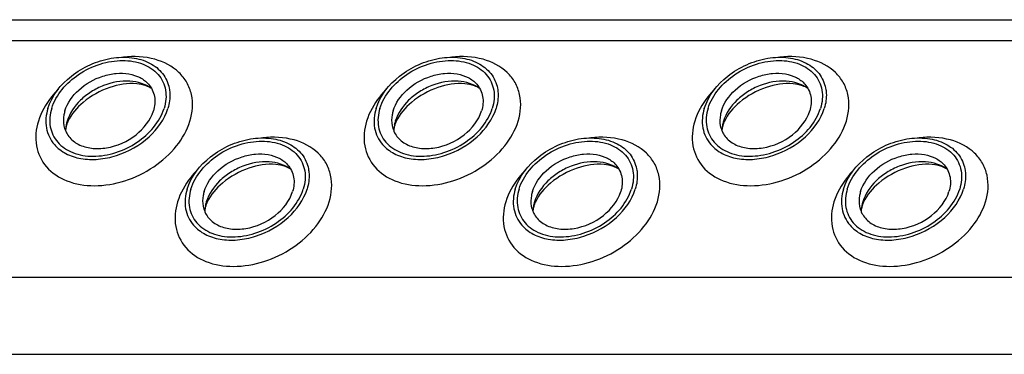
# Model space of a CAD drawing. Header units: millimetres. Extents: x 0 to 2100, y 0 to 2970.
# Tile 19 of 28: x 1627 to 1663, y 980 to 992. Entities that reach past the tile are written whole.
import ezdxf

# ---------------------------------------------------------------- set-up
doc = ezdxf.new("R2010")
doc.units = ezdxf.units.MM
doc.header["$LTSCALE"] = 193.6
doc.layers.get('0').update_dxf_attribs({"linetype": 'CONTINUOUS'})

msp = doc.modelspace()

# ---------------------------------------------------------------- linework, layer by layer
at = {"color": 7, "linetype": 'CONTINUOUS'}
msp.add_line((1474.412, 992.411), (1702.002, 992.411), dxfattribs=at)
at = {"color": 9, "linetype": 'CONTINUOUS'}
for p, q in [((1474.783, 991.655), (1702.373, 991.655)), ((1479.012, 983.038), (1706.602, 983.038)), ((1480.391, 980.228), (1707.981, 980.228))]:
    msp.add_line(p, q, dxfattribs=at)
at = {"color": 7, "linetype": 'CONTINUOUS'}
for centre, radius, start, end in [((1629.965, 988.329), 1.294, 168.5133, 169.2517), ((1630.031, 988.314), 1.361, 162.7878, 168.4706), ((1641.93, 988.329), 1.294, 168.5133, 169.2517), ((1641.996, 988.314), 1.361, 162.7878, 168.4706), ((1653.895, 988.329), 1.294, 168.5133, 169.2517), ((1653.961, 988.314), 1.361, 162.7878, 168.4706), ((1635.105, 985.377), 1.361, 162.7878, 168.4706), ((1647.07, 985.377), 1.361, 162.7878, 168.4706), ((1659.035, 985.377), 1.361, 162.7878, 168.4706), ((1635.04, 985.391), 1.294, 168.5133, 169.2517), ((1647.005, 985.391), 1.294, 168.5133, 169.2517), ((1658.97, 985.391), 1.294, 168.5133, 169.2517)]:
    msp.add_arc(centre, radius, start, end, dxfattribs=at)
for points, knots in [([(1628.029, 989.183), (1628.172, 989.647), (1628.68, 990.28), (1629.558, 990.802), (1630.318, 991.037), (1631.069, 991.066), (1631.737, 990.882), (1632.244, 990.486), (1632.416, 990.107), (1632.453, 989.917)], [0, 0, 0, 0, 0.256023, 0.397887, 0.538537, 0.670709, 0.789982, 0.897281, 1, 1, 1, 1]), ([(1639.994, 989.183), (1640.137, 989.647), (1640.645, 990.28), (1641.523, 990.802), (1642.283, 991.037), (1643.034, 991.066), (1643.702, 990.882), (1644.209, 990.486), (1644.381, 990.107), (1644.418, 989.917)], [0, 0, 0, 0, 0.256023, 0.397887, 0.538537, 0.670709, 0.789982, 0.897281, 1, 1, 1, 1]), ([(1651.959, 989.183), (1652.102, 989.647), (1652.61, 990.28), (1653.488, 990.802), (1654.248, 991.037), (1654.999, 991.066), (1655.667, 990.882), (1656.174, 990.486), (1656.346, 990.107), (1656.383, 989.917)], [0, 0, 0, 0, 0.256023, 0.397887, 0.538537, 0.670709, 0.789982, 0.897281, 1, 1, 1, 1]), ([(1628.167, 989.183), (1628.322, 989.685), (1628.917, 990.354), (1629.783, 990.768), (1630.338, 990.903), (1630.869, 990.948), (1631.486, 990.853), (1632.083, 990.467), (1632.379, 989.846), (1632.332, 989.396), (1632.266, 989.183)], [0, 0, 0, 0, 0.262644, 0.40739, 0.478548, 0.547163, 0.673046, 0.784041, 0.88848, 1, 1, 1, 1]), ([(1640.132, 989.183), (1640.287, 989.685), (1640.882, 990.354), (1641.748, 990.768), (1642.303, 990.903), (1642.834, 990.948), (1643.451, 990.853), (1644.048, 990.467), (1644.344, 989.846), (1644.296, 989.396), (1644.231, 989.183)], [0, 0, 0, 0, 0.262644, 0.40739, 0.478548, 0.547163, 0.673046, 0.784041, 0.88848, 1, 1, 1, 1]), ([(1652.097, 989.183), (1652.252, 989.685), (1652.847, 990.354), (1653.712, 990.768), (1654.268, 990.903), (1654.799, 990.948), (1655.416, 990.853), (1656.013, 990.467), (1656.309, 989.846), (1656.261, 989.396), (1656.196, 989.183)], [0, 0, 0, 0, 0.262644, 0.40739, 0.478548, 0.547163, 0.673046, 0.784041, 0.88848, 1, 1, 1, 1]), ([(1628.65, 989.09), (1628.74, 989.381), (1629.135, 989.928), (1629.857, 990.336), (1630.506, 990.472), (1630.974, 990.459), (1631.387, 990.33), (1631.61, 990.163), (1631.696, 990.066)], [0, 0, 0, 0, 0.246509, 0.519762, 0.654244, 0.780195, 0.89511, 1, 1, 1, 1]), ([(1640.615, 989.09), (1640.705, 989.381), (1641.1, 989.928), (1641.822, 990.336), (1642.471, 990.472), (1642.939, 990.459), (1643.352, 990.33), (1643.575, 990.163), (1643.661, 990.066)], [0, 0, 0, 0, 0.246509, 0.519762, 0.654244, 0.780195, 0.89511, 1, 1, 1, 1]), ([(1652.58, 989.09), (1652.67, 989.381), (1653.065, 989.928), (1653.787, 990.336), (1654.436, 990.472), (1654.904, 990.459), (1655.317, 990.33), (1655.54, 990.163), (1655.625, 990.066)], [0, 0, 0, 0, 0.246509, 0.519762, 0.654244, 0.780195, 0.89511, 1, 1, 1, 1]), ([(1631.808, 989.904), (1631.586, 990.07), (1630.97, 990.248), (1630.193, 990.098), (1629.601, 989.801), (1629.099, 989.409), (1628.819, 989.004), (1628.731, 988.717)], [0, 0, 0, 0, 0.224625, 0.486047, 0.622957, 0.757186, 1, 1, 1, 1]), ([(1631.808, 989.904), (1631.749, 989.948), (1631.573, 990.031), (1631.056, 990.127), (1630.224, 989.986), (1629.339, 989.497), (1628.883, 988.975), (1628.76, 988.703)], [0, 0, 0, 0, 0.06197, 0.161076, 0.439025, 0.749133, 1, 1, 1, 1]), ([(1631.696, 990.066), (1631.805, 989.942), (1631.964, 989.615), (1631.926, 989.259), (1631.874, 989.09)], [0, 0, 0, 0, 0.48372, 1, 1, 1, 1]), ([(1643.773, 989.904), (1643.551, 990.07), (1642.935, 990.248), (1642.158, 990.098), (1641.566, 989.801), (1641.063, 989.409), (1640.784, 989.004), (1640.695, 988.717)], [0, 0, 0, 0, 0.224625, 0.486047, 0.622957, 0.757186, 1, 1, 1, 1]), ([(1643.773, 989.904), (1643.714, 989.948), (1643.538, 990.031), (1643.021, 990.127), (1642.189, 989.986), (1641.304, 989.497), (1640.848, 988.975), (1640.725, 988.703)], [0, 0, 0, 0, 0.06197, 0.161076, 0.439025, 0.749133, 1, 1, 1, 1]), ([(1643.661, 990.066), (1643.77, 989.942), (1643.928, 989.615), (1643.891, 989.259), (1643.839, 989.09)], [0, 0, 0, 0, 0.48372, 1, 1, 1, 1]), ([(1655.738, 989.904), (1655.516, 990.07), (1654.9, 990.248), (1654.123, 990.098), (1653.531, 989.801), (1653.028, 989.409), (1652.749, 989.004), (1652.66, 988.717)], [0, 0, 0, 0, 0.224625, 0.486047, 0.622957, 0.757186, 1, 1, 1, 1]), ([(1655.738, 989.904), (1655.679, 989.948), (1655.503, 990.031), (1654.986, 990.127), (1654.154, 989.986), (1653.269, 989.497), (1652.812, 988.975), (1652.69, 988.703)], [0, 0, 0, 0, 0.06197, 0.161076, 0.439025, 0.749133, 1, 1, 1, 1]), ([(1655.625, 990.066), (1655.735, 989.942), (1655.893, 989.615), (1655.856, 989.259), (1655.804, 989.09)], [0, 0, 0, 0, 0.48372, 1, 1, 1, 1]), ([(1632.453, 989.917), (1632.465, 989.858), (1632.495, 989.613), (1632.459, 989.362), (1632.404, 989.183)], [0, 0, 0, 0, 0.240827, 1, 1, 1, 1]), ([(1644.418, 989.917), (1644.43, 989.858), (1644.46, 989.613), (1644.424, 989.362), (1644.369, 989.183)], [0, 0, 0, 0, 0.240827, 1, 1, 1, 1]), ([(1656.383, 989.917), (1656.395, 989.858), (1656.425, 989.613), (1656.389, 989.362), (1656.334, 989.183)], [0, 0, 0, 0, 0.240827, 1, 1, 1, 1]), ([(1628.029, 989.183), (1627.958, 988.955), (1627.907, 988.473), (1628.12, 988.031), (1628.268, 987.863)], [0, 0, 0, 0, 0.516327, 1, 1, 1, 1]), ([(1628.167, 989.183), (1628.101, 988.97), (1628.054, 988.521), (1628.35, 987.9), (1628.946, 987.514), (1629.564, 987.419), (1630.094, 987.464), (1630.65, 987.599), (1631.516, 988.013), (1632.111, 988.682), (1632.266, 989.183)], [0, 0, 0, 0, 0.11152, 0.215959, 0.326954, 0.452837, 0.521452, 0.59261, 0.737356, 1, 1, 1, 1]), ([(1628.268, 987.863), (1628.383, 987.73), (1628.685, 987.503), (1629.246, 987.327), (1629.881, 987.308), (1630.763, 987.492), (1631.744, 988.045), (1632.282, 988.789), (1632.404, 989.183)], [0, 0, 0, 0, 0.104844, 0.2197, 0.345614, 0.480094, 0.753415, 1, 1, 1, 1]), ([(1628.65, 989.09), (1628.636, 989.045), (1628.592, 988.87), (1628.588, 988.684), (1628.613, 988.553)], [0, 0, 0, 0, 0.262254, 1, 1, 1, 1]), ([(1628.613, 988.553), (1628.64, 988.412), (1628.766, 988.133), (1629.139, 987.84), (1629.631, 987.703), (1630.382, 987.733), (1631.268, 988.124), (1631.768, 988.749), (1631.874, 989.09)], [0, 0, 0, 0, 0.102966, 0.210459, 0.329939, 0.462371, 0.743357, 1, 1, 1, 1]), ([(1639.994, 989.183), (1639.923, 988.955), (1639.872, 988.473), (1640.085, 988.031), (1640.233, 987.863)], [0, 0, 0, 0, 0.516327, 1, 1, 1, 1]), ([(1640.132, 989.183), (1640.066, 988.97), (1640.019, 988.521), (1640.315, 987.9), (1640.911, 987.514), (1641.529, 987.419), (1642.059, 987.464), (1642.615, 987.599), (1643.481, 988.013), (1644.076, 988.682), (1644.231, 989.183)], [0, 0, 0, 0, 0.11152, 0.215959, 0.326954, 0.452837, 0.521452, 0.59261, 0.737356, 1, 1, 1, 1]), ([(1640.233, 987.863), (1640.348, 987.73), (1640.65, 987.503), (1641.211, 987.327), (1641.846, 987.308), (1642.728, 987.492), (1643.709, 988.045), (1644.247, 988.789), (1644.369, 989.183)], [0, 0, 0, 0, 0.104844, 0.2197, 0.345614, 0.480094, 0.753415, 1, 1, 1, 1]), ([(1640.615, 989.09), (1640.601, 989.045), (1640.557, 988.87), (1640.553, 988.684), (1640.578, 988.553)], [0, 0, 0, 0, 0.262254, 1, 1, 1, 1]), ([(1640.578, 988.553), (1640.605, 988.412), (1640.731, 988.133), (1641.104, 987.84), (1641.596, 987.703), (1642.347, 987.733), (1643.233, 988.124), (1643.733, 988.749), (1643.839, 989.09)], [0, 0, 0, 0, 0.102966, 0.210459, 0.329939, 0.462371, 0.743357, 1, 1, 1, 1]), ([(1651.959, 989.183), (1651.888, 988.955), (1651.837, 988.473), (1652.05, 988.031), (1652.198, 987.863)], [0, 0, 0, 0, 0.516327, 1, 1, 1, 1]), ([(1652.097, 989.183), (1652.031, 988.97), (1651.983, 988.521), (1652.28, 987.9), (1652.876, 987.514), (1653.494, 987.419), (1654.024, 987.464), (1654.58, 987.599), (1655.446, 988.013), (1656.041, 988.682), (1656.196, 989.183)], [0, 0, 0, 0, 0.11152, 0.215959, 0.326954, 0.452837, 0.521452, 0.59261, 0.737356, 1, 1, 1, 1]), ([(1652.198, 987.863), (1652.313, 987.73), (1652.615, 987.503), (1653.176, 987.327), (1653.811, 987.308), (1654.693, 987.492), (1655.674, 988.045), (1656.212, 988.789), (1656.334, 989.183)], [0, 0, 0, 0, 0.104844, 0.2197, 0.345614, 0.480094, 0.753415, 1, 1, 1, 1]), ([(1652.58, 989.09), (1652.566, 989.045), (1652.522, 988.87), (1652.518, 988.684), (1652.543, 988.553)], [0, 0, 0, 0, 0.262254, 1, 1, 1, 1]), ([(1652.543, 988.553), (1652.57, 988.412), (1652.695, 988.133), (1653.069, 987.84), (1653.561, 987.703), (1654.312, 987.733), (1655.198, 988.124), (1655.698, 988.749), (1655.804, 989.09)], [0, 0, 0, 0, 0.102966, 0.210459, 0.329939, 0.462371, 0.743357, 1, 1, 1, 1]), ([(1628.708, 988.568), (1628.702, 988.548), (1628.684, 988.482), (1628.673, 988.413), (1628.672, 988.365)], [0, 0, 0, 0, 0.304395, 1, 1, 1, 1]), ([(1628.76, 988.703), (1628.755, 988.691), (1628.735, 988.647), (1628.719, 988.602), (1628.708, 988.568)], [0, 0, 0, 0, 0.268631, 1, 1, 1, 1]), ([(1640.673, 988.568), (1640.667, 988.548), (1640.649, 988.482), (1640.638, 988.413), (1640.637, 988.365)], [0, 0, 0, 0, 0.304395, 1, 1, 1, 1]), ([(1640.725, 988.703), (1640.719, 988.691), (1640.7, 988.647), (1640.684, 988.602), (1640.673, 988.568)], [0, 0, 0, 0, 0.268631, 1, 1, 1, 1]), ([(1652.638, 988.568), (1652.632, 988.548), (1652.614, 988.482), (1652.603, 988.413), (1652.602, 988.365)], [0, 0, 0, 0, 0.304395, 1, 1, 1, 1]), ([(1652.69, 988.703), (1652.684, 988.691), (1652.665, 988.647), (1652.649, 988.602), (1652.638, 988.568)], [0, 0, 0, 0, 0.268631, 1, 1, 1, 1]), ([(1633.104, 986.246), (1633.247, 986.709), (1633.755, 987.342), (1634.633, 987.865), (1635.393, 988.099), (1636.144, 988.128), (1636.812, 987.944), (1637.319, 987.549), (1637.491, 987.17), (1637.528, 986.979)], [0, 0, 0, 0, 0.256023, 0.397887, 0.538537, 0.670709, 0.789982, 0.897281, 1, 1, 1, 1]), ([(1633.242, 986.246), (1633.397, 986.748), (1633.992, 987.416), (1634.857, 987.831), (1635.413, 987.965), (1635.943, 988.01), (1636.561, 987.916), (1637.158, 987.53), (1637.454, 986.909), (1637.406, 986.459), (1637.34, 986.246)], [0, 0, 0, 0, 0.262644, 0.40739, 0.478548, 0.547163, 0.673046, 0.784041, 0.88848, 1, 1, 1, 1]), ([(1645.068, 986.246), (1645.212, 986.709), (1645.72, 987.342), (1646.598, 987.865), (1647.357, 988.099), (1648.109, 988.128), (1648.777, 987.944), (1649.284, 987.549), (1649.456, 987.17), (1649.493, 986.979)], [0, 0, 0, 0, 0.256023, 0.397887, 0.538537, 0.670709, 0.789982, 0.897281, 1, 1, 1, 1]), ([(1645.207, 986.246), (1645.362, 986.748), (1645.956, 987.416), (1646.822, 987.831), (1647.378, 987.965), (1647.908, 988.01), (1648.526, 987.916), (1649.123, 987.53), (1649.419, 986.909), (1649.371, 986.459), (1649.305, 986.246)], [0, 0, 0, 0, 0.262644, 0.40739, 0.478548, 0.547163, 0.673046, 0.784041, 0.88848, 1, 1, 1, 1]), ([(1657.033, 986.246), (1657.176, 986.709), (1657.685, 987.342), (1658.563, 987.865), (1659.322, 988.099), (1660.073, 988.128), (1660.742, 987.944), (1661.249, 987.549), (1661.421, 987.17), (1661.458, 986.979)], [0, 0, 0, 0, 0.256023, 0.397887, 0.538537, 0.670709, 0.789982, 0.897281, 1, 1, 1, 1]), ([(1657.172, 986.246), (1657.327, 986.748), (1657.921, 987.416), (1658.787, 987.831), (1659.343, 987.965), (1659.873, 988.01), (1660.491, 987.916), (1661.088, 987.53), (1661.384, 986.909), (1661.336, 986.459), (1661.27, 986.246)], [0, 0, 0, 0, 0.262644, 0.40739, 0.478548, 0.547163, 0.673046, 0.784041, 0.88848, 1, 1, 1, 1]), ([(1633.725, 986.153), (1633.815, 986.443), (1634.21, 986.991), (1634.932, 987.398), (1635.581, 987.534), (1636.049, 987.521), (1636.462, 987.392), (1636.685, 987.226), (1636.77, 987.129)], [0, 0, 0, 0, 0.246509, 0.519762, 0.654244, 0.780195, 0.89511, 1, 1, 1, 1]), ([(1645.69, 986.153), (1645.78, 986.443), (1646.175, 986.991), (1646.897, 987.398), (1647.546, 987.534), (1648.014, 987.521), (1648.427, 987.392), (1648.65, 987.226), (1648.735, 987.129)], [0, 0, 0, 0, 0.246509, 0.519762, 0.654244, 0.780195, 0.89511, 1, 1, 1, 1]), ([(1657.655, 986.153), (1657.745, 986.443), (1658.14, 986.991), (1658.862, 987.398), (1659.511, 987.534), (1659.979, 987.521), (1660.392, 987.392), (1660.615, 987.226), (1660.7, 987.129)], [0, 0, 0, 0, 0.246509, 0.519762, 0.654244, 0.780195, 0.89511, 1, 1, 1, 1]), ([(1636.883, 986.966), (1636.661, 987.133), (1636.045, 987.31), (1635.268, 987.161), (1634.676, 986.863), (1634.173, 986.471), (1633.894, 986.067), (1633.805, 985.78)], [0, 0, 0, 0, 0.224625, 0.486047, 0.622957, 0.757186, 1, 1, 1, 1]), ([(1636.883, 986.966), (1636.824, 987.01), (1636.648, 987.094), (1636.13, 987.19), (1635.299, 987.049), (1634.414, 986.559), (1633.957, 986.038), (1633.835, 985.766)], [0, 0, 0, 0, 0.06197, 0.161076, 0.439025, 0.749133, 1, 1, 1, 1]), ([(1636.77, 987.129), (1636.88, 987.004), (1637.038, 986.678), (1637.001, 986.322), (1636.949, 986.153)], [0, 0, 0, 0, 0.48372, 1, 1, 1, 1]), ([(1648.848, 986.966), (1648.625, 987.133), (1648.01, 987.31), (1647.233, 987.161), (1646.641, 986.863), (1646.138, 986.471), (1645.859, 986.067), (1645.77, 985.78)], [0, 0, 0, 0, 0.224625, 0.486047, 0.622957, 0.757186, 1, 1, 1, 1]), ([(1648.848, 986.966), (1648.789, 987.01), (1648.613, 987.094), (1648.095, 987.19), (1647.264, 987.049), (1646.379, 986.559), (1645.922, 986.038), (1645.8, 985.766)], [0, 0, 0, 0, 0.06197, 0.161076, 0.439025, 0.749133, 1, 1, 1, 1]), ([(1648.735, 987.129), (1648.845, 987.004), (1649.003, 986.678), (1648.966, 986.322), (1648.914, 986.153)], [0, 0, 0, 0, 0.48372, 1, 1, 1, 1]), ([(1660.813, 986.966), (1660.59, 987.133), (1659.975, 987.31), (1659.198, 987.161), (1658.606, 986.863), (1658.103, 986.471), (1657.824, 986.067), (1657.735, 985.78)], [0, 0, 0, 0, 0.224625, 0.486047, 0.622957, 0.757186, 1, 1, 1, 1]), ([(1660.813, 986.966), (1660.754, 987.01), (1660.578, 987.094), (1660.06, 987.19), (1659.229, 987.049), (1658.344, 986.559), (1657.887, 986.038), (1657.764, 985.766)], [0, 0, 0, 0, 0.06197, 0.161076, 0.439025, 0.749133, 1, 1, 1, 1]), ([(1660.7, 987.129), (1660.81, 987.004), (1660.968, 986.678), (1660.931, 986.322), (1660.879, 986.153)], [0, 0, 0, 0, 0.48372, 1, 1, 1, 1]), ([(1637.528, 986.979), (1637.539, 986.921), (1637.57, 986.676), (1637.534, 986.425), (1637.479, 986.246)], [0, 0, 0, 0, 0.240827, 1, 1, 1, 1]), ([(1649.493, 986.979), (1649.504, 986.921), (1649.535, 986.676), (1649.499, 986.425), (1649.443, 986.246)], [0, 0, 0, 0, 0.240827, 1, 1, 1, 1]), ([(1661.458, 986.979), (1661.469, 986.921), (1661.5, 986.676), (1661.464, 986.425), (1661.408, 986.246)], [0, 0, 0, 0, 0.240827, 1, 1, 1, 1]), ([(1633.104, 986.246), (1633.033, 986.017), (1632.982, 985.536), (1633.195, 985.094), (1633.342, 984.925)], [0, 0, 0, 0, 0.516327, 1, 1, 1, 1]), ([(1633.242, 986.246), (1633.176, 986.033), (1633.128, 985.583), (1633.424, 984.962), (1634.021, 984.576), (1634.639, 984.482), (1635.169, 984.527), (1635.725, 984.661), (1636.591, 985.076), (1637.185, 985.744), (1637.34, 986.246)], [0, 0, 0, 0, 0.11152, 0.215959, 0.326954, 0.452837, 0.521452, 0.59261, 0.737356, 1, 1, 1, 1]), ([(1633.342, 984.925), (1633.458, 984.793), (1633.76, 984.565), (1634.321, 984.389), (1634.956, 984.371), (1635.838, 984.554), (1636.819, 985.107), (1637.357, 985.851), (1637.479, 986.246)], [0, 0, 0, 0, 0.104844, 0.2197, 0.345614, 0.480094, 0.753415, 1, 1, 1, 1]), ([(1633.725, 986.153), (1633.711, 986.107), (1633.667, 985.933), (1633.663, 985.747), (1633.688, 985.616)], [0, 0, 0, 0, 0.262254, 1, 1, 1, 1]), ([(1633.688, 985.616), (1633.715, 985.475), (1633.84, 985.195), (1634.214, 984.903), (1634.706, 984.766), (1635.457, 984.795), (1636.343, 985.187), (1636.843, 985.811), (1636.949, 986.153)], [0, 0, 0, 0, 0.102966, 0.210459, 0.329939, 0.462371, 0.743357, 1, 1, 1, 1]), ([(1645.068, 986.246), (1644.998, 986.017), (1644.947, 985.536), (1645.16, 985.094), (1645.307, 984.925)], [0, 0, 0, 0, 0.516327, 1, 1, 1, 1]), ([(1645.207, 986.246), (1645.141, 986.033), (1645.093, 985.583), (1645.389, 984.962), (1645.986, 984.576), (1646.604, 984.482), (1647.134, 984.527), (1647.69, 984.661), (1648.556, 985.076), (1649.15, 985.744), (1649.305, 986.246)], [0, 0, 0, 0, 0.11152, 0.215959, 0.326954, 0.452837, 0.521452, 0.59261, 0.737356, 1, 1, 1, 1]), ([(1645.307, 984.925), (1645.423, 984.793), (1645.725, 984.565), (1646.286, 984.389), (1646.921, 984.371), (1647.803, 984.554), (1648.784, 985.107), (1649.322, 985.851), (1649.443, 986.246)], [0, 0, 0, 0, 0.104844, 0.2197, 0.345614, 0.480094, 0.753415, 1, 1, 1, 1]), ([(1645.69, 986.153), (1645.676, 986.107), (1645.632, 985.933), (1645.628, 985.747), (1645.653, 985.616)], [0, 0, 0, 0, 0.262254, 1, 1, 1, 1]), ([(1645.653, 985.616), (1645.68, 985.475), (1645.805, 985.195), (1646.179, 984.903), (1646.671, 984.766), (1647.422, 984.795), (1648.307, 985.187), (1648.808, 985.811), (1648.914, 986.153)], [0, 0, 0, 0, 0.102966, 0.210459, 0.329939, 0.462371, 0.743357, 1, 1, 1, 1]), ([(1657.033, 986.246), (1656.963, 986.017), (1656.912, 985.536), (1657.125, 985.094), (1657.272, 984.925)], [0, 0, 0, 0, 0.516327, 1, 1, 1, 1]), ([(1657.172, 986.246), (1657.106, 986.033), (1657.058, 985.583), (1657.354, 984.962), (1657.951, 984.576), (1658.569, 984.482), (1659.099, 984.527), (1659.655, 984.661), (1660.52, 985.076), (1661.115, 985.744), (1661.27, 986.246)], [0, 0, 0, 0, 0.11152, 0.215959, 0.326954, 0.452837, 0.521452, 0.59261, 0.737356, 1, 1, 1, 1]), ([(1657.272, 984.925), (1657.388, 984.793), (1657.69, 984.565), (1658.251, 984.389), (1658.886, 984.371), (1659.768, 984.554), (1660.749, 985.107), (1661.286, 985.851), (1661.408, 986.246)], [0, 0, 0, 0, 0.104844, 0.2197, 0.345614, 0.480094, 0.753415, 1, 1, 1, 1]), ([(1657.655, 986.153), (1657.641, 986.107), (1657.597, 985.933), (1657.593, 985.747), (1657.618, 985.616)], [0, 0, 0, 0, 0.262254, 1, 1, 1, 1]), ([(1657.618, 985.616), (1657.645, 985.475), (1657.77, 985.195), (1658.144, 984.903), (1658.636, 984.766), (1659.387, 984.795), (1660.272, 985.187), (1660.773, 985.811), (1660.879, 986.153)], [0, 0, 0, 0, 0.102966, 0.210459, 0.329939, 0.462371, 0.743357, 1, 1, 1, 1]), ([(1633.835, 985.766), (1633.829, 985.754), (1633.81, 985.71), (1633.793, 985.664), (1633.783, 985.631)], [0, 0, 0, 0, 0.268631, 1, 1, 1, 1]), ([(1645.8, 985.766), (1645.794, 985.754), (1645.775, 985.71), (1645.758, 985.664), (1645.748, 985.631)], [0, 0, 0, 0, 0.268631, 1, 1, 1, 1]), ([(1657.764, 985.766), (1657.759, 985.754), (1657.74, 985.71), (1657.723, 985.664), (1657.713, 985.631)], [0, 0, 0, 0, 0.268631, 1, 1, 1, 1]), ([(1633.783, 985.631), (1633.777, 985.611), (1633.759, 985.544), (1633.748, 985.475), (1633.747, 985.427)], [0, 0, 0, 0, 0.304395, 1, 1, 1, 1]), ([(1645.748, 985.631), (1645.742, 985.611), (1645.723, 985.544), (1645.713, 985.475), (1645.712, 985.427)], [0, 0, 0, 0, 0.304395, 1, 1, 1, 1]), ([(1657.713, 985.631), (1657.707, 985.611), (1657.688, 985.544), (1657.678, 985.475), (1657.677, 985.427)], [0, 0, 0, 0, 0.304395, 1, 1, 1, 1])]:
    msp.add_open_spline(points, degree=3, knots=knots, dxfattribs=at)
at = {"color": 9, "linetype": 'CONTINUOUS'}
for points, knots in [([(1633.208, 988.717), (1633.304, 989.028), (1633.346, 989.535), (1633.114, 990.134), (1632.711, 990.647), (1631.898, 991.06), (1631.165, 991.088), (1630.785, 991.045)], [0, 0, 0, 0, 0.240665, 0.354769, 0.469832, 0.716834, 1, 1, 1, 1]), ([(1645.173, 988.717), (1645.269, 989.028), (1645.311, 989.535), (1645.079, 990.134), (1644.676, 990.647), (1643.863, 991.06), (1643.13, 991.088), (1642.75, 991.045)], [0, 0, 0, 0, 0.240665, 0.354769, 0.469832, 0.716834, 1, 1, 1, 1]), ([(1657.138, 988.717), (1657.234, 989.028), (1657.276, 989.535), (1657.044, 990.134), (1656.641, 990.647), (1655.828, 991.06), (1655.095, 991.088), (1654.715, 991.045)], [0, 0, 0, 0, 0.240665, 0.354769, 0.469832, 0.716834, 1, 1, 1, 1]), ([(1628.401, 989.878), (1628.317, 989.791), (1628.014, 989.449), (1627.781, 989.039), (1627.682, 988.717)], [0, 0, 0, 0, 0.264813, 1, 1, 1, 1]), ([(1640.366, 989.878), (1640.282, 989.791), (1639.979, 989.449), (1639.746, 989.039), (1639.647, 988.717)], [0, 0, 0, 0, 0.264813, 1, 1, 1, 1]), ([(1652.331, 989.878), (1652.247, 989.791), (1651.944, 989.449), (1651.711, 989.039), (1651.612, 988.717)], [0, 0, 0, 0, 0.264813, 1, 1, 1, 1]), ([(1627.682, 988.717), (1627.593, 988.43), (1627.529, 987.824), (1627.928, 986.986), (1628.733, 986.466), (1629.757, 986.309), (1630.862, 986.499), (1631.904, 987.003), (1632.742, 987.751), (1633.108, 988.391), (1633.208, 988.717)], [0, 0, 0, 0, 0.111157, 0.215255, 0.325888, 0.451362, 0.590271, 0.734546, 0.873873, 1, 1, 1, 1]), ([(1639.647, 988.717), (1639.558, 988.43), (1639.494, 987.824), (1639.893, 986.986), (1640.698, 986.466), (1641.722, 986.309), (1642.827, 986.499), (1643.869, 987.003), (1644.707, 987.751), (1645.073, 988.391), (1645.173, 988.717)], [0, 0, 0, 0, 0.111157, 0.215255, 0.325888, 0.451362, 0.590271, 0.734546, 0.873873, 1, 1, 1, 1]), ([(1651.612, 988.717), (1651.523, 988.43), (1651.459, 987.824), (1651.858, 986.986), (1652.663, 986.466), (1653.687, 986.309), (1654.792, 986.499), (1655.834, 987.003), (1656.672, 987.751), (1657.037, 988.391), (1657.138, 988.717)], [0, 0, 0, 0, 0.111157, 0.215255, 0.325888, 0.451362, 0.590271, 0.734546, 0.873873, 1, 1, 1, 1]), ([(1638.283, 985.78), (1638.379, 986.09), (1638.42, 986.597), (1638.189, 987.197), (1637.786, 987.71), (1636.973, 988.123), (1636.24, 988.151), (1635.86, 988.107)], [0, 0, 0, 0, 0.240665, 0.354769, 0.469832, 0.716834, 1, 1, 1, 1]), ([(1650.248, 985.78), (1650.344, 986.09), (1650.385, 986.597), (1650.154, 987.197), (1649.751, 987.71), (1648.938, 988.123), (1648.205, 988.151), (1647.825, 988.107)], [0, 0, 0, 0, 0.240665, 0.354769, 0.469832, 0.716834, 1, 1, 1, 1]), ([(1662.213, 985.78), (1662.309, 986.09), (1662.35, 986.597), (1662.119, 987.197), (1661.715, 987.71), (1660.903, 988.123), (1660.17, 988.151), (1659.79, 988.107)], [0, 0, 0, 0, 0.240665, 0.354769, 0.469832, 0.716834, 1, 1, 1, 1]), ([(1633.476, 986.941), (1633.391, 986.854), (1633.089, 986.511), (1632.856, 986.101), (1632.757, 985.78)], [0, 0, 0, 0, 0.264813, 1, 1, 1, 1]), ([(1645.441, 986.941), (1645.356, 986.854), (1645.054, 986.511), (1644.821, 986.101), (1644.722, 985.78)], [0, 0, 0, 0, 0.264813, 1, 1, 1, 1]), ([(1657.406, 986.941), (1657.321, 986.854), (1657.018, 986.511), (1656.786, 986.101), (1656.687, 985.78)], [0, 0, 0, 0, 0.264813, 1, 1, 1, 1]), ([(1632.757, 985.78), (1632.668, 985.493), (1632.604, 984.886), (1633.003, 984.049), (1633.808, 983.528), (1634.832, 983.372), (1635.937, 983.561), (1636.979, 984.066), (1637.817, 984.813), (1638.182, 985.454), (1638.283, 985.78)], [0, 0, 0, 0, 0.111157, 0.215255, 0.325888, 0.451362, 0.590271, 0.734546, 0.873873, 1, 1, 1, 1]), ([(1644.722, 985.78), (1644.633, 985.493), (1644.569, 984.886), (1644.968, 984.049), (1645.773, 983.528), (1646.797, 983.372), (1647.902, 983.561), (1648.944, 984.066), (1649.781, 984.813), (1650.147, 985.454), (1650.248, 985.78)], [0, 0, 0, 0, 0.111157, 0.215255, 0.325888, 0.451362, 0.590271, 0.734546, 0.873873, 1, 1, 1, 1]), ([(1656.687, 985.78), (1656.598, 985.493), (1656.534, 984.886), (1656.933, 984.049), (1657.737, 983.528), (1658.762, 983.372), (1659.867, 983.561), (1660.909, 984.066), (1661.746, 984.813), (1662.112, 985.454), (1662.213, 985.78)], [0, 0, 0, 0, 0.111157, 0.215255, 0.325888, 0.451362, 0.590271, 0.734546, 0.873873, 1, 1, 1, 1])]:
    msp.add_open_spline(points, degree=3, knots=knots, dxfattribs=at)
at = {"color": 7, "linetype": 'CONTINUOUS'}
for points in [[(1628.694, 988.57), (1628.681, 988.503), (1628.674, 988.434), (1628.672, 988.365)], [(1640.659, 988.57), (1640.646, 988.503), (1640.638, 988.434), (1640.637, 988.365)], [(1652.624, 988.57), (1652.611, 988.503), (1652.603, 988.434), (1652.602, 988.365)], [(1633.769, 985.633), (1633.756, 985.565), (1633.748, 985.496), (1633.747, 985.427)], [(1645.733, 985.633), (1645.721, 985.565), (1645.713, 985.496), (1645.712, 985.427)], [(1657.698, 985.633), (1657.686, 985.565), (1657.678, 985.496), (1657.677, 985.427)]]:
    msp.add_open_spline(points, degree=3, dxfattribs=at)

doc.saveas('drawing.dxf')
